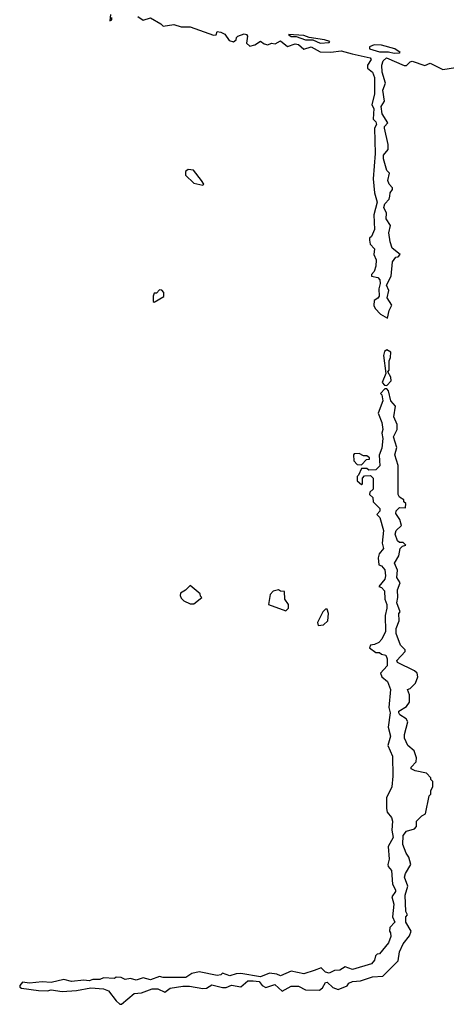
# Model space of a CAD drawing. Extents: x 2889633 to 3052318, y 540750 to 918690.
# Tile 192 of 256: x 2909440 to 2911805, y 738010 to 743466. Entities that reach past the tile are written whole.
import ezdxf

# ---------------------------------------------------------------- set-up
doc = ezdxf.new("R2010")
doc.units = 0

msp = doc.modelspace()

# ---------------------------------------------------------------- linework, layer by layer
at = {"layer": '0CON02XD'}
for points in [[(2909943.3, 743495), (2909940, 743460), (2909950, 743465), (2909951.7, 743478.3)], [(2910095, 743483.3), (2910125, 743463.3), (2910165, 743477.1), (2910223, 743443), (2910235, 743430), (2910295, 743440), (2910335, 743426.2), (2910385, 743426), (2910515, 743380), (2910528.3, 743381.7), (2910535, 743400), (2910555, 743397.5), (2910576.4, 743386.4), (2910601.7, 743351.7), (2910625, 743343.3), (2910640, 743355), (2910641.7, 743368.3), (2910650, 743375), (2910685, 743388), (2910697.5, 743385), (2910703.3, 743375), (2910697, 743337), (2910715, 743320), (2910743.6, 743326.4), (2910775, 743347.5), (2910795, 743332.5), (2910815, 743327.5), (2910835, 743336.7), (2910857, 743333), (2910885, 743350), (2910925, 743317.5), (2910967.5, 743332.5), (2910985, 743328.8), (2911015, 743303.3), (2911055, 743316.2), (2911105, 743287.5), (2911165, 743286.2), (2911223, 743293), (2911283.6, 743276.4), (2911382.5, 743255), (2911387.5, 743245), (2911367.5, 743215), (2911368.3, 743198.3), (2911396.1, 743176.1), (2911406.2, 743145), (2911406.7, 743055), (2911392.5, 742995), (2911402.5, 742975), (2911400, 742915), (2911415, 742900), (2911417.5, 742885), (2911407.5, 742865), (2911410, 742725), (2911400, 742585), (2911406.4, 742506.4), (2911421.2, 742455), (2911403.3, 742385), (2911406.4, 742303.6), (2911390, 742265), (2911380, 742255), (2911380, 742245), (2911383, 742223), (2911407, 742197), (2911402.5, 742165), (2911416.7, 742135), (2911415, 742100), (2911405, 742070), (2911390, 742055), (2911390, 742045), (2911425, 742037.5), (2911436.2, 742025), (2911438.8, 742005), (2911430, 741975), (2911432.5, 741935), (2911425, 741922.5), (2911405, 741910), (2911403, 741883), (2911410, 741865), (2911440, 741835), (2911478.3, 741811.7), (2911487.5, 741855), (2911502.5, 741885), (2911476.7, 741925), (2911486, 741965), (2911473.3, 741995), (2911500, 742045), (2911507.5, 742125), (2911525, 742150), (2911538.3, 742151.7), (2911550, 742165), (2911505, 742200), (2911493.3, 742235), (2911486.7, 742285), (2911496.4, 742326.4), (2911472.3, 742362.3), (2911473.8, 742395), (2911459.2, 742425), (2911464, 742445), (2911488.3, 742471.7), (2911491.7, 742488.3), (2911493.6, 742506.4), (2911507.5, 742525), (2911507.5, 742535), (2911487.5, 742555), (2911480, 742575), (2911490, 742615), (2911475, 742630), (2911456.2, 742695), (2911456.7, 742715), (2911483, 742747), (2911483.3, 742775), (2911462.5, 742865), (2911462.5, 742875), (2911480, 742895), (2911450, 742945), (2911443.3, 742985), (2911462.5, 743015), (2911453.3, 743075), (2911467.5, 743115), (2911450, 743175), (2911448, 743215), (2911455, 743237.5), (2911474.2, 743255.8), (2911571.7, 743211.7), (2911585, 743213.3), (2911605, 743233.3), (2911615, 743235.8), (2911685, 743212.5), (2911715.6, 743225.6), (2911785, 743190), (2911855, 743202)], [(2911105, 743336.7), (2911155, 743340), (2911160, 743345), (2911130, 743355), (2911045, 743366.7), (2911015, 743378.8), (2910930, 743385), (2910945, 743373.3), (2910973, 743373), (2911025, 743353.8), (2911065, 743353.8), (2911105, 743336.7)], [(2911515, 743280), (2911545, 743282.5), (2911550, 743285), (2911520, 743305), (2911445.9, 743325.9), (2911405, 743326.2), (2911380, 743315), (2911380, 743305), (2911435, 743288.8), (2911485, 743288.8), (2911515, 743280)], [(2910455, 742550), (2910460, 742555), (2910447.5, 742575), (2910403, 742633), (2910373.6, 742636.4), (2910360, 742625), (2910360, 742605), (2910405, 742560), (2910455, 742550)], [(2910185, 741900), (2910238.3, 741931.7), (2910240, 741955), (2910228.3, 741968.3), (2910215, 741970), (2910198.3, 741951.7), (2910185, 741950), (2910180, 741935), (2910180, 741905), (2910185, 741900)], [(2911475, 741440), (2911500, 741465), (2911497.5, 741485), (2911480, 741515), (2911487.5, 741525), (2911487.5, 741575), (2911496.4, 741593.6), (2911497, 741623), (2911475, 741637.5), (2911463, 741627), (2911457.5, 741605), (2911470, 741505), (2911450, 741455), (2911461.7, 741441.7), (2911475, 741440)], [(2910005, 738010), (2910075, 738070), (2910115, 738073.3), (2910175, 738096.2), (2910206.1, 738096.1), (2910245, 738077.5), (2910275, 738100), (2910345, 738111.2), (2910380.7, 738110.7), (2910455, 738096.7), (2910475, 738100), (2910505, 738118.8), (2910565, 738103.3), (2910585, 738103.8), (2910615, 738116.7), (2910665, 738107.5), (2910705, 738140), (2910735, 738140), (2910767, 738137), (2910783.6, 738113.6), (2910803.6, 738103.6), (2910855, 738120), (2910895, 738082.5), (2910945, 738110), (2910985, 738110), (2911025, 738090), (2911101.7, 738088.3), (2911119.3, 738100.7), (2911135, 738130), (2911145, 738132.5), (2911175, 738102.5), (2911205, 738092.5), (2911255, 738112.5), (2911265, 738127.5), (2911285, 738136.7), (2911329.3, 738140.7), (2911395, 738162.5), (2911453.6, 738166.4), (2911538.3, 738251.7), (2911545, 738300), (2911566.7, 738345), (2911600.7, 738389.3), (2911610, 738415), (2911580, 738465), (2911580, 738495), (2911590, 738505), (2911580, 738525), (2911577.5, 738615), (2911591.2, 738665), (2911573.8, 738715), (2911578.8, 738735), (2911607.5, 738785), (2911597.5, 738825), (2911582.5, 738847.5), (2911563.8, 738895), (2911566.7, 738945), (2911585, 738970), (2911628.3, 738981.7), (2911640, 738995), (2911640, 739025), (2911670, 739055), (2911690, 739065), (2911710, 739165), (2911720, 739175), (2911720, 739195), (2911730, 739215), (2911730, 739245), (2911720, 739255), (2911720, 739265), (2911695, 739290), (2911633, 739303), (2911610, 739315), (2911610, 739325), (2911637, 739353), (2911640, 739375), (2911627.5, 739415), (2911592.5, 739445), (2911572.5, 739485), (2911572.5, 739505), (2911592.5, 739575), (2911581.7, 739591.7), (2911547.5, 739615), (2911542.5, 739625), (2911542.5, 739635), (2911585, 739660), (2911600, 739685), (2911600, 739725), (2911590, 739755), (2911605, 739760), (2911635, 739790), (2911647.5, 739825), (2911642.5, 739845), (2911628.3, 739858.3), (2911535, 739903.8), (2911530, 739915), (2911577.5, 739965), (2911577.5, 739975), (2911550.8, 740000.8), (2911526.2, 740065), (2911527, 740093), (2911543.3, 740135), (2911542.5, 740175), (2911550, 740185), (2911531.2, 740235), (2911536.7, 740265), (2911533.9, 740306.1), (2911550, 740345), (2911530, 740375), (2911533.8, 740415), (2911517.5, 740455), (2911542.5, 740495), (2911550, 740535), (2911561.7, 740548.3), (2911580, 740555), (2911565, 740570), (2911545, 740570), (2911535, 740577.5), (2911521.2, 740615), (2911527.5, 740635), (2911557, 740663), (2911546.7, 740696.7), (2911525, 740730), (2911526.7, 740745), (2911545, 740762.5), (2911578.3, 740761.7), (2911580, 740785), (2911570, 740795), (2911570, 740805), (2911545, 740820), (2911537.5, 740835), (2911537.5, 740995), (2911520, 741055), (2911531.2, 741095), (2911512, 741155), (2911533.3, 741195), (2911533, 741223), (2911513.3, 741265), (2911522.5, 741325), (2911497.5, 741355), (2911485, 741410), (2911475, 741420), (2911465, 741420), (2911440, 741395), (2911447, 741387), (2911452.5, 741355), (2911427.5, 741285), (2911446.7, 741235), (2911453.3, 741195), (2911447.5, 741175), (2911452.5, 741145), (2911448.3, 741091.7), (2911433, 741053), (2911436.4, 740993.6), (2911415, 740972.5), (2911375, 740970), (2911365, 740980), (2911335, 740980), (2911318.3, 740941.7), (2911310, 740935), (2911311.7, 740911.7), (2911335, 740890), (2911340, 740895), (2911340, 740925), (2911351.7, 740938.3), (2911385, 740940), (2911400, 740925), (2911400, 740865), (2911381.7, 740848.3), (2911380, 740835), (2911398.3, 740818.3), (2911400, 740795), (2911437, 740757), (2911437, 740743), (2911420, 740725), (2911437, 740707), (2911456.1, 740636.1), (2911448.8, 740565), (2911456.2, 740535), (2911433.3, 740506.7), (2911427.5, 740485), (2911430, 740445), (2911445, 740440), (2911465, 740417.5), (2911468, 740385), (2911463.3, 740365), (2911430, 740325), (2911445, 740320), (2911461.7, 740301.7), (2911463.3, 740255), (2911476, 740225), (2911476, 740205), (2911466.2, 740165), (2911467.5, 740075), (2911447, 740033), (2911430, 740015), (2911407, 740003), (2911385, 740000), (2911380, 739985), (2911415, 739960), (2911435, 739960), (2911445, 739950), (2911470, 739945), (2911477.5, 739925), (2911477.5, 739885), (2911440, 739845), (2911447.5, 739825), (2911478.3, 739798.3), (2911496, 739755), (2911486.7, 739655), (2911493.3, 739625), (2911483.3, 739545), (2911496.2, 739495), (2911480, 739445), (2911505.8, 739385), (2911508.8, 739275), (2911503.3, 739215), (2911473.3, 739155), (2911472.5, 739095), (2911477.5, 739075), (2911501.2, 739045), (2911506, 739025), (2911503.3, 738975), (2911510, 738935), (2911482.5, 738885), (2911487.5, 738815), (2911480, 738785), (2911483, 738773), (2911501.7, 738751.7), (2911507.5, 738675), (2911522.5, 738645), (2911522.5, 738635), (2911502.5, 738605), (2911513.3, 738565), (2911507.5, 738495), (2911520, 738465), (2911492.5, 738435), (2911490, 738415), (2911496.4, 738406.4), (2911496.7, 738385), (2911485, 738350), (2911435, 738290), (2911421.7, 738288.3), (2911411.7, 738278.3), (2911407.5, 738255), (2911390, 738235), (2911285, 738203.3), (2911245, 738217.5), (2911215, 738200), (2911185, 738197.5), (2911155, 738183.3), (2911135, 738187.5), (2911111.7, 738211.7), (2911073.3, 738196.7), (2911015, 738178.8), (2910945, 738193.3), (2910885, 738167.5), (2910865, 738177.5), (2910825, 738182.5), (2910775, 738162.5), (2910665, 738180), (2910640.7, 738179.3), (2910605, 738167.5), (2910565, 738182.5), (2910555, 738173.3), (2910535, 738170), (2910435, 738190), (2910395, 738180), (2910361.7, 738158.3), (2910235, 738158.8), (2910215, 738164), (2910165, 738146.2), (2910125, 738157.5), (2910085, 738143.8), (2910055, 738152.5), (2910025, 738147.5), (2910001.7, 738158.3), (2909975, 738160), (2909965, 738152.5), (2909905, 738157.5), (2909885, 738147.5), (2909845, 738147.5), (2909825, 738140), (2909795, 738143.3), (2909727, 738137), (2909685, 738146.7), (2909615, 738131.2), (2909565, 738133.8), (2909495, 738127.5), (2909455, 738132.5), (2909440, 738115), (2909440, 738105), (2909449.3, 738099.3), (2909545, 738086.2), (2909595, 738084), (2909615, 738090), (2909675, 738081.2), (2909755, 738086.7), (2909835, 738101.2), (2909905, 738096.2), (2909932.5, 738085), (2909975, 738030), (2909995, 738010), (2910005, 738010)], [(2911335, 741000), (2911361.7, 741028.3), (2911378.3, 741031.7), (2911378.3, 741038.3), (2911365, 741050), (2911345, 741050), (2911321.7, 741061.7), (2911295, 741060), (2911290, 741055), (2911291.7, 741021.7), (2911311.7, 741001.7), (2911335, 741000)], [(2910405, 740230), (2910450, 740265), (2910441.7, 740271.7), (2910440, 740285), (2910385, 740330), (2910360, 740305), (2910331.7, 740288.3), (2910330, 740275), (2910335, 740260), (2910350, 740245), (2910385, 740230), (2910405, 740230)], [(2910915, 740190), (2910930, 740205), (2910930, 740225), (2910910, 740255), (2910908.3, 740298.3), (2910885, 740300), (2910875, 740307.5), (2910845, 740300), (2910828.3, 740281.7), (2910820, 740225), (2910915, 740190)], [(2911095, 740110), (2911125, 740112.5), (2911147.5, 740135), (2911152.5, 740175), (2911145, 740200), (2911135, 740200), (2911120, 740185), (2911090, 740125), (2911095, 740110)]]:
    msp.add_lwpolyline(points, dxfattribs=at)

doc.saveas('drawing.dxf')
